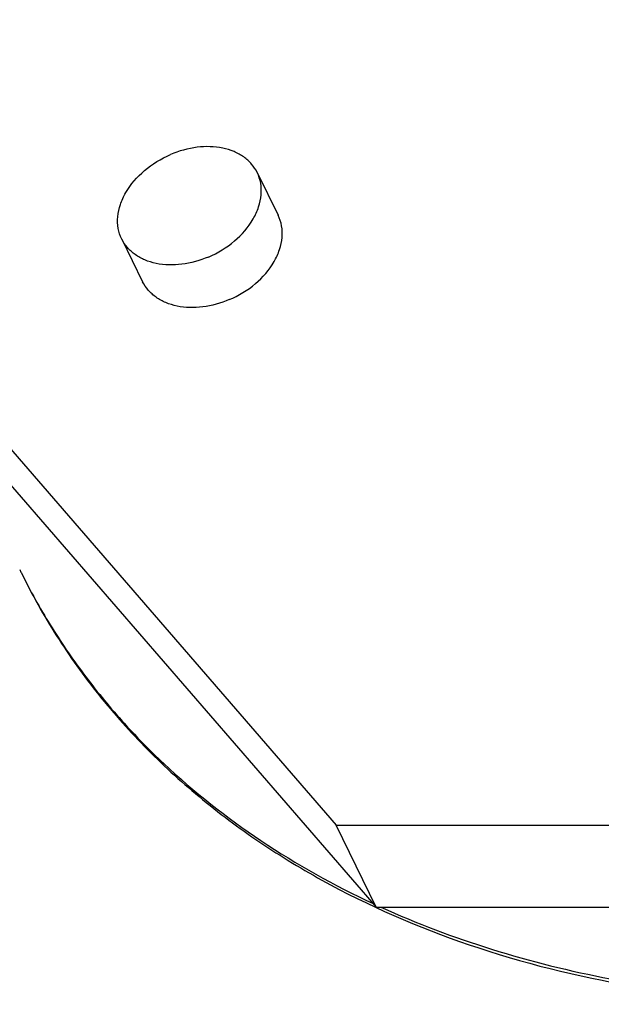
# Model space of a CAD drawing. Header units: millimetres. Extents: x 0 to 4200, y 0 to 2970.
# Tile 10 of 17: x 2832 to 3044, y 914 to 1272. Entities that reach past the tile are written whole.
import ezdxf

# ---------------------------------------------------------------- set-up
doc = ezdxf.new("R2010")
doc.units = ezdxf.units.MM
doc.header["$LTSCALE"] = 231
doc.layers.get('0').update_dxf_attribs({"linetype": 'CONTINUOUS'})
doc.layers.add('005_AXIS', color=7, linetype='CONTINUOUS')

msp = doc.modelspace()

# ---------------------------------------------------------------- linework, layer by layer
at = {"color": 7, "linetype": 'CONTINUOUS'}
for p, q in [((2773.274, 1179.351), (2946.89, 979.058)), ((2787.916, 1149.514), (2961.532, 949.221)), ((2946.89, 979.058), (3279.954, 979.058)), ((2961.532, 949.221), (2946.89, 979.058)), ((2961.532, 949.221), (3058.252, 949.221))]:
    msp.add_line(p, q, dxfattribs=at)
msp.add_arc((3045.357, 1177.109), 238.159, 206.13853, 206.47164, dxfattribs=at)
for points, knots in [([(2832.165, 1070.946), (2836.021, 1063.089), (2844.633, 1047.744), (2860.062, 1026.19), (2877.918, 1006.205), (2898.082, 987.918), (2920.423, 971.443), (2953.314, 951.792), (2999.373, 932.402), (3059.902, 918.079), (3124.912, 912.664), (3192.787, 916.256), (3261.865, 928.738), (3330.442, 949.79), (3396.825, 978.885), (3459.372, 1015.3), (3516.532, 1058.138), (3566.887, 1106.344), (3609.188, 1158.748), (3642.364, 1214.057), (3658.242, 1253.011), (3664.262, 1272.495)], [0, 0, 0, 0, 0.025303, 0.050752, 0.0764867, 0.1026352, 0.1293098, 0.156603, 0.2132554, 0.2729662, 0.3357172, 0.4012083, 0.4689156, 0.5381521, 0.608126, 0.6779966, 0.7469301, 0.8141549, 0.8790183, 0.9410455, 1, 1, 1, 1]), ([(2963.237, 949.203), (2976.307, 943.266), (3003.773, 932.897), (3047.295, 922.16), (3093.364, 916.062), (3158.205, 914.193), (3224.699, 922.022), (3290.612, 938.618), (3339.959, 955.603), (3388.018, 976.769), (3449.237, 1010.023), (3505.63, 1050.41), (3555.228, 1096.935), (3598.267, 1145.41), (3624.92, 1185.738), (3639.167, 1213.746)], [0, 0, 0, 0, 0.0545759, 0.1112701, 0.1700799, 0.2308972, 0.3575505, 0.4229133, 0.4891017, 0.5557099, 0.622318, 0.7537491, 0.8179091, 0.8805339, 1, 1, 1, 1]), ([(2832.168, 1070.948), (2835.374, 1064.51), (2842.39, 1051.891), (2854.613, 1033.935), (2868.497, 1017.006), (2889.281, 995.757), (2919.299, 972.094), (2946.224, 957.113), (2960.388, 950.514)], [0, 0, 0, 0, 0.120411, 0.2413223, 0.3631895, 0.4864416, 0.7384062, 1, 1, 1, 1])]:
    msp.add_open_spline(points, degree=3, knots=knots, dxfattribs=at)
at = {"layer": '005_AXIS', "color": 7, "linetype": 'CONTINUOUS'}
for p, q in [((2918.13, 1216.815), (2925.756, 1201.275)), ((2868.754, 1192.586), (2876.38, 1177.045))]:
    msp.add_line(p, q, dxfattribs=at)
for points, knots in [([(2868.754, 1192.586), (2868.154, 1193.81), (2867.288, 1196.495), (2867.144, 1200.818), (2868.12, 1205.274), (2870.906, 1211.305), (2876.848, 1218.08), (2883.114, 1221.895), (2886.542, 1223.356)], [0, 0, 0, 0, 0.104062, 0.2119263, 0.3264337, 0.4489676, 0.7156258, 1, 1, 1, 1]), ([(2918.13, 1216.815), (2917.583, 1217.929), (2916.168, 1220.054), (2913.257, 1222.654), (2909.662, 1224.605), (2903.989, 1226.308), (2895.942, 1226.441), (2889.63, 1224.672), (2886.542, 1223.356)], [0, 0, 0, 0, 0.1054791, 0.2141866, 0.3286614, 0.4503544, 0.7147104, 1, 1, 1, 1]), ([(2900.342, 1186.045), (2903.77, 1187.507), (2910.036, 1191.321), (2915.978, 1198.096), (2918.764, 1204.127), (2919.74, 1208.583), (2919.596, 1212.906), (2918.73, 1215.591), (2918.13, 1216.815)], [0, 0, 0, 0, 0.2843742, 0.5510324, 0.6735663, 0.7880737, 0.895938, 1, 1, 1, 1]), ([(2907.968, 1170.505), (2911.396, 1171.966), (2917.662, 1175.781), (2923.604, 1182.556), (2926.39, 1188.586), (2927.366, 1193.043), (2927.222, 1197.365), (2926.356, 1200.051), (2925.756, 1201.275)], [0, 0, 0, 0, 0.2843742, 0.5510324, 0.6735663, 0.7880737, 0.895938, 1, 1, 1, 1]), ([(2900.342, 1186.045), (2897.254, 1184.729), (2890.942, 1182.96), (2882.895, 1183.094), (2877.222, 1184.796), (2873.627, 1186.747), (2870.716, 1189.347), (2869.301, 1191.472), (2868.754, 1192.586)], [0, 0, 0, 0, 0.2852896, 0.5496456, 0.6713386, 0.7858134, 0.8945209, 1, 1, 1, 1]), ([(2907.968, 1170.505), (2904.88, 1169.189), (2898.568, 1167.42), (2890.521, 1167.553), (2884.848, 1169.256), (2881.253, 1171.207), (2878.342, 1173.806), (2876.927, 1175.931), (2876.38, 1177.045)], [0, 0, 0, 0, 0.2852896, 0.5496456, 0.6713386, 0.7858134, 0.8945209, 1, 1, 1, 1])]:
    msp.add_open_spline(points, degree=3, knots=knots, dxfattribs=at)

doc.saveas('drawing.dxf')
